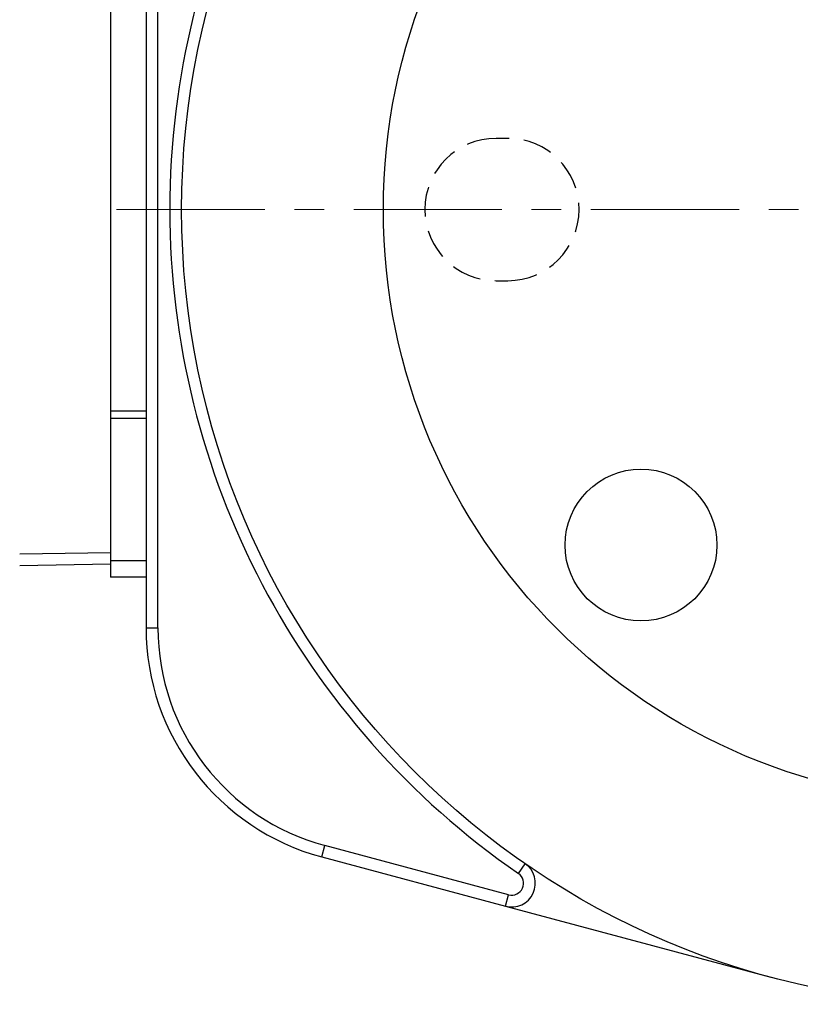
# Model space of a CAD drawing. Header units: inches. Extents: x 0 to 5655, y -2263 to 1330.
# Tile 66 of 239: x 4182 to 4215, y -1921 to -1879. Entities that reach past the tile are written whole.
import ezdxf

# ---------------------------------------------------------------- set-up
doc = ezdxf.new("R2010")
doc.units = ezdxf.units.IN
doc.header["$MEASUREMENT"] = 0
doc.linetypes.add('CENTER', pattern=[2, 1.25, -0.25, 0.25, -0.25])
doc.linetypes.add('HIDDEN', pattern=[0.375, 0.25, -0.125])
for name, color, linetype, lineweight in [('AM_7', 4, 'CENTER', 15), ('可見 (ISO)', 7, 'Continuous', 25), ('窄部可見 (ISO)', 7, 'Continuous', 25)]:
    doc.layers.add(name, color=color, linetype=linetype, lineweight=lineweight)

msp = doc.modelspace()

# ---------------------------------------------------------------- linework, layer by layer
at = {"color": 1, "linetype": 'HIDDEN', "lineweight": 25, "ltscale": 5}
for p, q in [((4202.871, -1884.246), (4202.371, -1884.246)), ((4202.371, -1890.246), (4202.871, -1890.246))]:
    msp.add_line(p, q, dxfattribs=at)
at = {"color": 7}
for centre, radius in [((4222.621, -1887.246), 25), ((4208.479, -1901.388), 3.2)]:
    msp.add_circle(centre, radius, dxfattribs=at)
at = {"color": 1, "linetype": 'HIDDEN', "lineweight": 25, "ltscale": 5}
for centre, start, end in [((4202.371, -1887.246), 90, 270), ((4202.871, -1887.246), 270, 90)]:
    msp.add_arc(centre, 3, start, end, dxfattribs=at)
at = {"layer": 'AM_7', "ltscale": 5}
msp.add_line((4222.621, -1887.246), (4186.121, -1887.246), dxfattribs=at)
at = {"layer": '可見 (ISO)'}
for p, q in [((4187.621, -1869.616), (4187.621, -1904.877)), ((4188.121, -1904.877), (4188.121, -1869.616)), ((4186.121, -1878.743), (4186.121, -1895.749)), ((4186.121, -1895.749), (4186.121, -1896.049)), ((4187.621, -1895.749), (4186.121, -1895.749)), ((4186.121, -1896.049), (4186.121, -1902.049)), ((4187.621, -1896.049), (4186.121, -1896.049)), ((4182.295, -1901.763), (4186.121, -1901.696)), ((4186.121, -1902.196), (4182.295, -1902.263)), ((4186.121, -1902.049), (4186.121, -1902.746)), ((4187.621, -1902.049), (4186.121, -1902.049)), ((4187.621, -1902.746), (4186.121, -1902.746)), ((4202.899, -1916.126), (4195.162, -1914.053)), ((4195.033, -1914.536), (4202.769, -1916.609)), ((4202.769, -1916.609), (4213.951, -1919.605))]:
    msp.add_line(p, q, dxfattribs=at)
msp.add_circle((4222.621, -1887.246), 33.5, dxfattribs=at)
for centre, radius, start, end in [((4222.621, -1887.246), 34, 124.6049, 235.3951), ((4197.621, -1904.877), 10, 180, 255), ((4197.621, -1904.877), 9.5, 180, 255), ((4203.028, -1915.643), 1, 255, 55.3951), ((4203.028, -1915.643), 0.5, 255, 55.3951)]:
    msp.add_arc(centre, radius, start, end, dxfattribs=at)
at = {"layer": '窄部可見 (ISO)'}
for p, q in [((4187.621, -1904.877), (4188.121, -1904.877)), ((4195.033, -1914.536), (4195.162, -1914.053)), ((4203.312, -1915.231), (4203.596, -1914.82)), ((4202.769, -1916.609), (4202.899, -1916.126))]:
    msp.add_line(p, q, dxfattribs=at)

doc.saveas('drawing.dxf')
